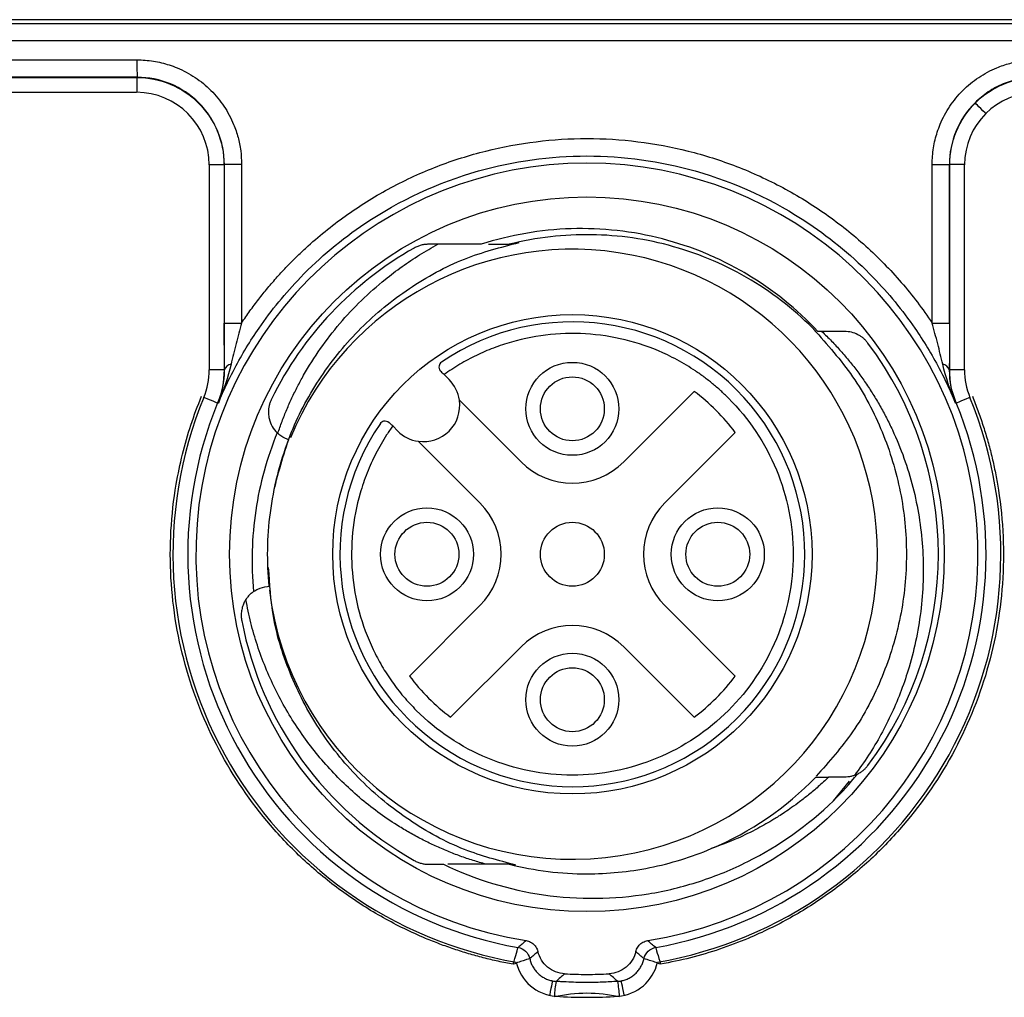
# Model space of a CAD drawing. Header units: millimetres. Extents: x 10 to 272, y 8 to 208.
# Tile 67 of 75: x 169 to 178, y 93 to 101. Entities that reach past the tile are written whole.
import ezdxf

# ---------------------------------------------------------------- set-up
doc = ezdxf.new("R2010")
doc.units = ezdxf.units.MM

msp = doc.modelspace()

# ---------------------------------------------------------------- linework, layer by layer
at = {"color": 7, "linetype": 'Continuous', "lineweight": 25}
for p, q in [((186.5943, 101.1319), (161.8443, 101.1319)), ((164.9256, 100.6344), (170.347, 100.6344)), ((170.347, 100.6344), (170.3489, 100.6363)), ((170.347, 100.6344), (170.347, 100.5069)), ((162.3443, 100.5069), (170.3443, 100.5069)), ((170.9693, 99.8845), (171.0968, 99.8845)), ((170.9693, 99.8819), (170.9693, 98.119)), ((171.0989, 99.8866), (171.0968, 99.8845)), ((171.0968, 99.8845), (171.0968, 98.1185)), ((171.0989, 99.8866), (171.0989, 98.5218)), ((171.2475, 99.8866), (171.0989, 99.8866)), ((171.2475, 99.8866), (171.2475, 98.5218)), ((177.191, 98.5218), (177.191, 99.8866)), ((177.191, 99.8866), (177.3396, 99.8866)), ((177.3396, 98.5218), (177.3396, 99.8866)), ((177.3417, 99.8845), (177.3396, 99.8866)), ((177.3417, 98.1185), (177.3417, 99.8845)), ((177.4693, 99.8845), (177.3417, 99.8845)), ((177.4693, 98.119), (177.4693, 99.8819)), ((173.3729, 99.1994), (173.5507, 99.1994)), ((171.0989, 98.5218), (171.2475, 98.5218)), ((177.191, 98.5218), (177.3396, 98.5218)), ((171.0968, 98.1185), (170.9693, 98.1185)), ((171.0968, 98.1185), (171.1004, 98.1178)), ((173.0338, 98.0343), (172.9902, 98.0779)), ((177.3381, 98.1178), (177.3417, 98.1185)), ((177.4693, 98.1185), (177.3417, 98.1185)), ((174.5364, 97.3272), (175.1424, 97.9332)), ((171.0479, 97.8325), (171.0409, 97.8342)), ((173.1222, 97.8575), (173.6525, 97.3272)), ((177.3977, 97.8342), (177.3906, 97.8325)), ((172.5483, 97.6359), (172.5918, 97.5923)), ((175.496, 97.5797), (174.8899, 96.9736)), ((171.6519, 97.5174), (171.6391, 97.5223)), ((173.299, 96.9736), (172.7686, 97.504)), ((171.4695, 96.255), (171.4831, 96.2563)), ((172.6929, 95.4837), (173.299, 96.0897)), ((174.8899, 96.0897), (175.496, 95.4837)), ((173.6525, 95.7362), (173.0465, 95.1302)), ((175.1424, 95.1302), (174.5364, 95.7362)), ((176.1905, 94.6144), (176.3005, 94.6144)), ((176.4374, 94.6144), (176.3005, 94.6144)), ((176.3406, 94.4105), (176.4792, 94.5794)), ((173.5507, 93.8644), (173.023, 93.8644))]:
    msp.add_line(p, q, dxfattribs=at)
at = {"color": 7, "linetype": 'Continuous', "lineweight": 25, "flags": 128}
for points in [[(177.6523, 100.3238), (177.647, 100.3291), (177.6274, 100.3487), (177.6093, 100.3669), (177.5933, 100.3828), (177.5801, 100.396), (177.5702, 100.406), (177.5638, 100.4123), (177.5613, 100.4148)], [(170.9228, 97.8825), (170.9289, 97.8801), (170.9546, 97.8695), (170.9784, 97.8598), (170.9994, 97.8512), (171.0166, 97.8441), (171.0296, 97.8388), (171.0378, 97.8354), (171.0409, 97.8342)], [(177.3977, 97.8342), (177.4008, 97.8354), (177.4089, 97.8388), (177.4219, 97.8441), (177.4392, 97.8512), (177.4601, 97.8598), (177.4839, 97.8695), (177.5097, 97.8801), (177.5157, 97.8825)], [(173.9229, 92.8607), (173.9222, 92.8574), (173.9205, 92.8487), (173.9177, 92.835), (173.9141, 92.8167), (173.9097, 92.7945), (173.9046, 92.7693), (173.8992, 92.742), (173.8981, 92.7365)], [(174.5405, 92.7365), (174.5394, 92.742), (174.5339, 92.7693), (174.5289, 92.7945), (174.5245, 92.8167), (174.5208, 92.835), (174.5181, 92.8487), (174.5163, 92.8574), (174.5157, 92.8607)]]:
    msp.add_lwpolyline(points, dxfattribs=at)
at = {"color": 7, "linetype": 'Continuous', "lineweight": 25}
for centre, radius in [((174.2193, 96.5319), 3.075), ((174.0944, 96.5317), 2.0625), ((174.0944, 97.7833), 0.4), ((174.0944, 97.7833), 0.275), ((172.8429, 96.5317), 0.4), ((175.346, 96.5317), 0.4), ((172.8429, 96.5317), 0.275), ((174.0944, 96.5317), 0.275), ((175.346, 96.5317), 0.275), ((174.0944, 95.2801), 0.4), ((174.0944, 95.2801), 0.275)]:
    msp.add_circle(centre, radius, dxfattribs=at)
for centre, radius, start, end in [((173.6251, 100.7504), 3.2783, 179.37182, 181.99347), ((170.3443, 99.8819), 0.625, 0, 90), ((178.0943, 99.8819), 0.625, 90, 180), ((174.2193, 96.5319), 3.3653, 278.94337, 261.05663), ((174.2193, 96.5319), 3.025, 119.40498, 153.83121), ((174.0944, 96.5317), 2.625, 0, 157.57179), ((174.0944, 96.5317), 2, 145.71346, 124.28654), ((174.2193, 96.5319), 3.025, 323.06555, 36.93445), ((171.1681, 98.0975), 0.0707, 99.21692, 163.29867), ((177.2704, 98.0975), 0.0707, 16.70133, 80.78308), ((170.3443, 98.119), 0.625, 337.72651, 0), ((178.0943, 98.119), 0.625, 180, 202.27349), ((172.8128, 97.8133), 0.3125, 8.1301, 45), ((174.2193, 96.5319), 3.5624, 157.72651, 260.18465), ((174.2193, 96.5319), 3.5624, 279.81535, 22.27349), ((174.0944, 96.5317), 1.75, 36.78679, 53.21321), ((174.2193, 96.5319), 3.4349, 157.71927, 260.07375), ((172.8128, 97.8133), 0.3125, 261.8699, 8.1301), ((174.2193, 96.5319), 3.4349, 279.92625, 22.28073), ((172.8128, 97.8133), 0.3125, 225, 261.8699), ((174.0944, 97.7691), 0.625, 225, 315), ((172.857, 96.5317), 0.625, 315, 45), ((175.3319, 96.5317), 0.625, 135, 225), ((174.0944, 96.5317), 2.625, 186.77751, 0), ((174.2193, 96.5319), 3.025, 190.91879, 240.59502), ((174.0944, 95.2942), 0.625, 45, 135), ((174.0944, 96.5317), 1.75, 216.78679, 233.21321), ((174.0944, 96.5317), 1.75, 306.78679, 323.21321), ((174.2193, 96.5319), 2.75, 292.91226, 315.7914), ((174.2193, 96.5319), 3, 315, 320.90147), ((173.978, 93.1029), 0.375, 192.52562, 265.97587), ((174.4605, 93.1029), 0.375, 274.02413, 347.47438), ((174.8226, 92.6924), 0.8842, 169.30046, 177.5683), ((173.616, 92.6924), 0.8842, 2.4317, 10.69954), ((174.2193, 96.5319), 3.8124, 265.97587, 274.02413)]:
    msp.add_arc(centre, radius, start, end, dxfattribs=at)
for points, knots in [([(161.8728, 101.1032), (162.306, 101.1029), (163.1723, 101.1023), (164.472, 101.1016), (165.7716, 101.101), (167.0713, 101.1004), (168.3709, 101.1), (169.6705, 101.0996), (170.9702, 101.0993), (172.2698, 101.0992), (173.5695, 101.0991), (174.8691, 101.0991), (176.1687, 101.0992), (177.4684, 101.0993), (178.768, 101.0996), (180.0676, 101.1), (181.3673, 101.1004), (182.6669, 101.101), (183.9666, 101.1016), (185.2662, 101.1023), (186.1325, 101.1029), (186.5657, 101.1032)], [0, 0, 0, 0, 0.052653, 0.105299, 0.157939, 0.210573, 0.263202, 0.315828, 0.368451, 0.421071, 0.473691, 0.526309, 0.578929, 0.631549, 0.684172, 0.736798, 0.789427, 0.842061, 0.894701, 0.947347, 1, 1, 1, 1]), ([(170.3471, 100.7863), (170.3709, 100.7858), (170.4182, 100.7848), (170.4886, 100.7762), (170.5578, 100.7625), (170.626, 100.7432), (170.7255, 100.7064), (170.8511, 100.6397), (170.9879, 100.5268), (171.1009, 100.39), (171.175, 100.2505), (171.2193, 100.1204), (171.2432, 100.0046), (171.2461, 99.9261), (171.2475, 99.8866)], [0, 0, 0, 0, 0.050492, 0.100501, 0.150339, 0.200322, 0.25076, 0.375466, 0.500286, 0.625029, 0.749921, 0.833397, 0.916273, 1, 1, 1, 1]), ([(177.191, 99.8866), (177.1915, 99.9104), (177.1926, 99.9578), (177.2012, 100.0281), (177.2149, 100.0974), (177.2343, 100.1655), (177.2712, 100.265), (177.338, 100.3905), (177.4511, 100.5272), (177.588, 100.64), (177.7276, 100.7141), (177.8577, 100.7582), (177.9735, 100.782), (178.052, 100.7849), (178.0915, 100.7863)], [0, 0, 0, 0, 0.050501, 0.100514, 0.150351, 0.200328, 0.250757, 0.375435, 0.500282, 0.625025, 0.749919, 0.833431, 0.916309, 1, 1, 1, 1]), ([(170.347, 100.6344), (170.4451, 100.6344), (170.5432, 100.6149), (170.7246, 100.5398), (170.8078, 100.4842), (170.9466, 100.3454), (171.0022, 100.2622), (171.0773, 100.0808), (171.0968, 99.9827), (171.0968, 99.8845)], [0, 0, 0, 0, 0.25, 0.25, 0.5, 0.5, 0.75, 0.75, 1, 1, 1, 1]), ([(171.0989, 99.8866), (171.0989, 99.9847), (171.0795, 100.0829), (171.023, 100.219), (171, 100.2621), (170.9457, 100.3436), (170.914, 100.3821), (170.8103, 100.4859), (170.7267, 100.5417), (170.5463, 100.6165), (170.4475, 100.6364), (170.3489, 100.6363)], [0, 0, 0, 0, 0.25, 0.25, 0.375, 0.375, 0.5, 0.5, 0.75, 0.75, 1, 1, 1, 1]), ([(178.0897, 100.6363), (177.9916, 100.6364), (177.8934, 100.6169), (177.7573, 100.5606), (177.7142, 100.5376), (177.6327, 100.4833), (177.5941, 100.4516), (177.4903, 100.348), (177.4344, 100.2644), (177.3595, 100.0841), (177.3396, 99.9853), (177.3396, 99.8866)], [0, 0, 0, 0, 0.25, 0.25, 0.375, 0.375, 0.5, 0.5, 0.75, 0.75, 1, 1, 1, 1]), ([(171.2475, 98.5218), (171.2713, 98.5565), (171.3186, 98.6258), (171.3941, 98.7263), (171.4727, 98.8241), (171.5547, 98.919), (171.64, 99.011), (171.7287, 99.1), (171.8962, 99.2569), (172.1572, 99.4657), (172.5305, 99.6952), (172.9291, 99.8781), (173.4873, 100.0548), (174.2199, 100.1456), (174.9525, 100.0545), (175.5106, 99.8777), (175.9095, 99.6945), (176.2829, 99.4647), (176.5681, 99.2361), (176.7786, 99.0337), (176.9269, 98.8722), (177.0657, 98.7022), (177.1492, 98.582), (177.191, 98.5218)], [0, 0, 0, 0, 0.017982, 0.035907, 0.053797, 0.071675, 0.089561, 0.10748, 0.125452, 0.18777, 0.250114, 0.312548, 0.375007, 0.500156, 0.625106, 0.687621, 0.750164, 0.812484, 0.874836, 0.906168, 0.937394, 0.968632, 1, 1, 1, 1]), ([(171.0479, 97.8325), (171.059, 97.859), (171.1017, 97.9608), (171.209, 98.1817), (171.4189, 98.5284), (171.7776, 98.9661), (172.3856, 99.4753), (173.2296, 99.866), (174.2191, 100.0027), (175.2083, 99.8661), (176.0526, 99.4755), (176.6611, 98.966), (177.0203, 98.5275), (177.2302, 98.1805), (177.3372, 97.96), (177.3797, 97.8586), (177.3906, 97.8325)], [0, 0, 0, 0, 0.010647, 0.041007, 0.091062, 0.160786, 0.250139, 0.383464, 0.5, 0.616466, 0.749714, 0.839264, 0.909101, 0.959187, 0.989492, 1, 1, 1, 1]), ([(176.2064, 98.4494), (176.0255, 98.6435), (175.8215, 98.8076), (175.4818, 99.0099), (175.3627, 99.0697), (175.1205, 99.1706), (174.9965, 99.2123), (174.6154, 99.3111), (174.3472, 99.341), (173.8203, 99.3246), (173.5622, 99.2804), (173.3095, 99.1994)], [0, 0, 0, 0, 0.25, 0.25, 0.375, 0.375, 0.5, 0.5, 0.75, 0.75, 1, 1, 1, 1]), ([(176.1905, 98.4494), (176.1088, 98.5334), (176.0215, 98.6124), (175.8347, 98.7606), (175.7356, 98.8292), (175.4246, 99.0154), (175.1986, 99.113), (174.7324, 99.2444), (174.4925, 99.2783), (174.141, 99.2832), (174.0233, 99.2775), (173.7865, 99.2502), (173.668, 99.2287), (173.5507, 99.1994)], [0, 0, 0, 0, 0.125, 0.125, 0.25, 0.25, 0.5, 0.5, 0.75, 0.75, 0.875, 0.875, 1, 1, 1, 1]), ([(171.5243, 97.0756), (171.5689, 97.2476), (171.6586, 97.5943), (171.9193, 98.0692), (172.2618, 98.4894), (172.6821, 98.8316), (173.1446, 99.0868), (173.4778, 99.1736), (173.6366, 99.215)], [0, 0, 0, 0, 0.167222, 0.336813, 0.506403, 0.675994, 0.845584, 1, 1, 1, 1]), ([(171.559, 97.5721), (171.571, 97.6067), (171.595, 97.6757), (171.6359, 97.7774), (171.6804, 97.8774), (171.7289, 97.9757), (171.8067, 98.1196), (171.923, 98.3041), (172.0896, 98.5196), (172.2763, 98.719), (172.4582, 98.8803), (172.6275, 99.0087), (172.7786, 99.11), (172.8841, 99.1695), (172.937, 99.1994)], [0, 0, 0, 0, 0.050285, 0.10045, 0.150568, 0.200714, 0.25096, 0.3754, 0.499972, 0.624707, 0.750268, 0.833482, 0.916622, 1, 1, 1, 1]), ([(172.8568, 99.1994), (172.8461, 99.199), (172.8253, 99.1983), (172.7936, 99.192), (172.7628, 99.182), (172.7437, 99.1721), (172.7341, 99.1672)], [0, 0, 0, 0, 0.262272, 0.512395, 0.756218, 1, 1, 1, 1]), ([(171.1004, 98.1178), (171.1003, 98.133), (171.1001, 98.1639), (171.0998, 98.2124), (171.0995, 98.2631), (171.0992, 98.3315), (171.099, 98.4179), (171.0989, 98.4871), (171.0989, 98.5218)], [0, 0, 0, 0, 0.120316, 0.243695, 0.370584, 0.501389, 0.749619, 1, 1, 1, 1]), ([(171.2475, 98.5218), (171.2314, 98.4629), (171.2157, 98.4037), (171.1852, 98.2848), (171.1704, 98.2247), (171.1568, 98.1672)], [0, 0, 0, 0, 0.5, 0.5, 1, 1, 1, 1]), ([(176.1701, 98.4688), (176.2879, 98.3367), (176.5256, 98.0701), (176.7754, 97.5901), (176.9341, 97.072), (176.9869, 96.5319), (176.9341, 95.9916), (176.7752, 95.4738), (176.5318, 95.0039), (176.3024, 94.7459), (176.1928, 94.6226)], [0, 0, 0, 0, 0.124313, 0.250944, 0.377576, 0.504207, 0.630838, 0.757469, 0.884101, 1, 1, 1, 1]), ([(177.2818, 98.1672), (177.2682, 98.2248), (177.2536, 98.2838), (177.2231, 98.4028), (177.2071, 98.4631), (177.191, 98.5218)], [0, 0, 0, 0, 0.5, 0.5, 1, 1, 1, 1]), ([(177.3396, 98.5218), (177.3396, 98.4987), (177.3396, 98.4524), (177.3395, 98.3831), (177.3392, 98.3026), (177.3388, 98.2127), (177.3384, 98.1489), (177.3381, 98.1178)], [0, 0, 0, 0, 0.166982, 0.333837, 0.50132, 0.756384, 1, 1, 1, 1]), ([(175.438, 97.8752), (175.4158, 97.8968), (175.3715, 97.9399), (175.3014, 98.0002), (175.2289, 98.057), (175.1537, 98.1101), (175.076, 98.1595), (174.9957, 98.2053), (174.8384, 98.285), (174.5929, 98.3765), (174.2522, 98.4353), (173.9063, 98.4334), (173.6264, 98.379), (173.4152, 98.3088), (173.267, 98.2447), (173.1243, 98.1688), (173.035, 98.1082), (172.9902, 98.0779)], [0, 0, 0, 0, 0.034818, 0.069427, 0.103908, 0.138344, 0.172818, 0.207411, 0.242206, 0.371067, 0.500025, 0.628885, 0.757843, 0.81855, 0.87885, 0.939186, 1, 1, 1, 1]), ([(176.2418, 98.4494), (176.2697, 98.4219), (176.3254, 98.3672), (176.4045, 98.2811), (176.4799, 98.1925), (176.5513, 98.101), (176.6187, 98.0067), (176.6823, 97.9096), (176.7419, 97.8097), (176.7976, 97.707), (176.8705, 97.5585), (176.9521, 97.3604), (177.0287, 97.11), (177.082, 96.8541), (177.1114, 96.5947), (177.1173, 96.3327), (177.0996, 96.0712), (177.059, 95.8123), (176.9996, 95.5751), (176.9273, 95.3599), (176.8467, 95.1666), (176.7524, 94.9801), (176.6455, 94.7998), (176.5635, 94.6863), (176.5224, 94.6293)], [0, 0, 0, 0, 0.028051, 0.055934, 0.083697, 0.111386, 0.139049, 0.166734, 0.194488, 0.222359, 0.250393, 0.312963, 0.375601, 0.437728, 0.499925, 0.562392, 0.625174, 0.687475, 0.749841, 0.800095, 0.849982, 0.899757, 0.949678, 1, 1, 1, 1]), ([(176.6372, 98.3496), (176.6314, 98.3569), (176.6196, 98.3715), (176.599, 98.3907), (176.5764, 98.4076), (176.5422, 98.4276), (176.4944, 98.4458), (176.4568, 98.4482), (176.4374, 98.4494)], [0, 0, 0, 0, 0.110639, 0.221825, 0.335774, 0.454553, 0.718016, 1, 1, 1, 1]), ([(172.9678, 98.1841), (172.9576, 98.1772), (172.9497, 98.1664), (172.9442, 98.1392), (172.9467, 98.1213), (172.9606, 98.1075)], [0, 0, 0, 0, 0.5, 0.5, 1, 1, 1, 1]), ([(173.5852, 93.0035), (173.542, 93.0118), (173.4559, 93.0282), (173.328, 93.0588), (173.2015, 93.0936), (173.0764, 93.1332), (172.9526, 93.1774), (172.7461, 93.2597), (172.4638, 93.3973), (172.1225, 93.6149), (171.8074, 93.8693), (171.4335, 94.2486), (171.0513, 94.7927), (170.7975, 95.4072), (170.6781, 95.9263), (170.6326, 96.3286), (170.6324, 96.7335), (170.6726, 97.089), (170.7361, 97.3924), (170.8075, 97.6456), (170.8705, 97.8091), (170.9021, 97.891)], [0, 0, 0, 0, 0.0206394, 0.0412209, 0.0617722, 0.082321, 0.1028951, 0.1235221, 0.1868038, 0.2501264, 0.3134082, 0.3767308, 0.5000102, 0.6232897, 0.6865714, 0.749894, 0.8131758, 0.8764984, 0.9176747, 0.9587678, 1, 1, 1, 1]), ([(175.438, 97.8752), (175.6139, 97.6994), (175.7547, 97.4886), (175.9451, 97.029), (175.9945, 96.7804), (175.9945, 96.283), (175.9451, 96.0343), (175.7547, 95.5748), (175.6139, 95.364), (175.2621, 95.0123), (175.0514, 94.8714), (174.5918, 94.6811), (174.3432, 94.6316), (173.8457, 94.6316), (173.5971, 94.6811), (173.1375, 94.8714), (172.9268, 95.0123), (172.7509, 95.1881)], [0, 0, 0, 0, 0.125, 0.125, 0.25, 0.25, 0.375, 0.375, 0.5, 0.5, 0.625, 0.625, 0.75, 0.75, 0.875, 0.875, 1, 1, 1, 1]), ([(177.5365, 97.891), (177.5527, 97.8502), (177.5851, 97.7687), (177.6279, 97.6444), (177.6664, 97.519), (177.7002, 97.3921), (177.7294, 97.264), (177.7708, 97.0456), (177.8062, 96.7336), (177.8059, 96.3288), (177.7605, 95.9264), (177.6411, 95.4073), (177.3873, 94.7927), (177.0051, 94.2487), (176.6312, 93.8693), (176.3162, 93.615), (175.9748, 93.3974), (175.6532, 93.2405), (175.3632, 93.1312), (175.1112, 93.0555), (174.9394, 93.0209), (174.8534, 93.0035)], [0, 0, 0, 0, 0.020639, 0.041221, 0.061772, 0.082321, 0.102895, 0.123522, 0.186804, 0.250126, 0.313408, 0.376731, 0.50001, 0.62329, 0.686571, 0.749894, 0.813176, 0.876498, 0.917675, 0.958768, 1, 1, 1, 1]), ([(171.5043, 97.8659), (171.5005, 97.8574), (171.4927, 97.8402), (171.4849, 97.813), (171.479, 97.7799), (171.4779, 97.7407), (171.4859, 97.6874), (171.5089, 97.6276), (171.5389, 97.5939), (171.5544, 97.5765)], [0, 0, 0, 0, 0.077746, 0.156139, 0.236719, 0.36559, 0.500966, 0.741597, 1, 1, 1, 1]), ([(172.5483, 97.6359), (172.5306, 97.6105), (172.4954, 97.5597), (172.4475, 97.4806), (172.4033, 97.3998), (172.3633, 97.3169), (172.3273, 97.2321), (172.2955, 97.1454), (172.2427, 96.9771), (172.1928, 96.7199), (172.1908, 96.3741), (172.2496, 96.0333), (172.3492, 95.7662), (172.4532, 95.5694), (172.5409, 95.4338), (172.6392, 95.3054), (172.7136, 95.2273), (172.7509, 95.1881)], [0, 0, 0, 0, 0.034818, 0.069426, 0.103908, 0.138343, 0.172817, 0.20741, 0.242205, 0.371064, 0.500022, 0.628882, 0.757841, 0.818548, 0.878849, 0.939186, 1, 1, 1, 1]), ([(172.442, 97.6583), (172.4489, 97.6685), (172.4597, 97.6764), (172.4869, 97.6819), (172.5048, 97.6794), (172.5187, 97.6655)], [0, 0, 0, 0, 0.5, 0.5, 1, 1, 1, 1]), ([(171.5544, 97.5765), (171.4651, 97.3602), (171.4037, 97.1375), (171.3522, 96.7937), (171.3419, 96.6769), (171.3357, 96.4437), (171.3396, 96.3271), (171.3506, 96.2107)], [0, 0, 0, 0, 0.5, 0.5, 0.75, 0.75, 1, 1, 1, 1]), ([(171.6391, 97.5223), (171.6139, 97.5332), (171.5844, 97.5459), (171.5627, 97.5699), (171.5596, 97.5734)], [0, 0, 0, 0, 0.854726, 1, 1, 1, 1]), ([(171.6519, 97.5174), (171.5739, 97.3141), (171.5205, 97.1019), (171.4648, 96.6776), (171.4618, 96.4684), (171.4831, 96.2563)], [0, 0, 0, 0, 0.5, 0.5, 1, 1, 1, 1]), ([(173.6085, 93.8572), (173.4593, 93.8963), (173.1357, 93.9811), (172.682, 94.2323), (172.2622, 94.5743), (171.9175, 94.9943), (171.6643, 95.4728), (171.509, 95.9545), (171.4893, 96.2757), (171.4806, 96.417)], [0, 0, 0, 0, 0.12888, 0.279437, 0.429994, 0.580552, 0.731109, 0.881666, 1, 1, 1, 1]), ([(171.3506, 96.2107), (171.3419, 96.2041), (171.325, 96.1912), (171.3024, 96.1675), (171.283, 96.141), (171.2662, 96.1102), (171.2531, 96.0752), (171.2455, 96.0365), (171.2434, 95.9973), (171.2472, 95.9716), (171.249, 95.9589)], [0, 0, 0, 0, 0.132358, 0.25854, 0.380167, 0.499054, 0.632957, 0.76129, 0.881965, 1, 1, 1, 1]), ([(171.3551, 96.2119), (171.3654, 96.219), (171.3999, 96.2428), (171.4408, 96.25), (171.4695, 96.255)], [0, 0, 0, 0, 0.300144, 1, 1, 1, 1]), ([(173.3522, 93.8644), (173.3147, 93.875), (173.2398, 93.8962), (173.1296, 93.9337), (173.0211, 93.9754), (172.9146, 94.0215), (172.81, 94.0721), (172.7074, 94.1271), (172.5249, 94.2348), (172.2738, 94.416), (171.9823, 94.6982), (171.7314, 95.0181), (171.5619, 95.3114), (171.4512, 95.5579), (171.3816, 95.7481), (171.3244, 95.9427), (171.2978, 96.0753), (171.2844, 96.1417)], [0, 0, 0, 0, 0.036042, 0.071927, 0.107717, 0.143472, 0.179255, 0.215128, 0.251153, 0.37521, 0.500432, 0.625214, 0.750075, 0.812658, 0.874972, 0.937318, 1, 1, 1, 1]), ([(176.5475, 94.6399), (176.5561, 94.6445), (176.5731, 94.6535), (176.5969, 94.6711), (176.6186, 94.691), (176.631, 94.7064), (176.6372, 94.7141)], [0, 0, 0, 0, 0.260477, 0.510587, 0.755328, 1, 1, 1, 1]), ([(176.3005, 94.6144), (176.2709, 94.5867), (176.2146, 94.5343), (176.1306, 94.4641), (176.0539, 94.4041), (175.9849, 94.3538), (175.9243, 94.3123), (175.873, 94.2789), (175.7971, 94.2317), (175.6796, 94.1649), (175.5013, 94.0771), (175.3646, 94.0265), (175.2899, 93.9988)], [0, 0, 0, 0, 0.101943, 0.193472, 0.275156, 0.346836, 0.408397, 0.459758, 0.500864, 0.633233, 0.799779, 1, 1, 1, 1]), ([(176.5475, 94.6399), (176.5387, 94.6359), (176.5211, 94.628), (176.4937, 94.6202), (176.4656, 94.6152), (176.4469, 94.6147), (176.4374, 94.6144)], [0, 0, 0, 0, 0.246645, 0.493494, 0.743622, 1, 1, 1, 1]), ([(172.9867, 93.8644), (173.2599, 93.7322), (173.5466, 93.6446), (173.9968, 93.5796), (174.1487, 93.5696), (174.451, 93.5729), (174.6006, 93.586), (174.8966, 93.6344), (175.0439, 93.6701), (175.3316, 93.7635), (175.4705, 93.8206), (175.8726, 94.0225), (176.1226, 94.1994), (176.3406, 94.4105)], [0, 0, 0, 0, 0.25, 0.25, 0.375, 0.375, 0.5, 0.5, 0.625, 0.625, 0.75, 0.75, 1, 1, 1, 1]), ([(174.2193, 93.7819), (174.3978, 93.7819), (174.5799, 93.7994), (174.9405, 93.8718), (175.1189, 93.9266), (175.2899, 93.9988)], [0, 0, 0, 0, 0.5, 0.5, 1, 1, 1, 1]), ([(172.7341, 93.8966), (172.7437, 93.8916), (172.7628, 93.8817), (172.7936, 93.8717), (172.8253, 93.8654), (172.8461, 93.8647), (172.8568, 93.8644)], [0, 0, 0, 0, 0.243789, 0.487615, 0.737735, 1, 1, 1, 1]), ([(173.5852, 93.0035), (173.5953, 93.0381), (173.6054, 93.073), (173.6213, 93.128), (173.6269, 93.1476), (173.6272, 93.1484)], [0, 0, 0, 0, 0.5, 0.5, 1, 1, 1, 1]), ([(173.6272, 93.1484), (173.65, 93.1444), (173.6737, 93.1331), (173.7104, 93.098), (173.7227, 93.0748), (173.7277, 93.0521)], [0, 0, 0, 0, 0.5, 0.5, 1, 1, 1, 1]), ([(173.6961, 93.2074), (173.7029, 93.2064), (173.7097, 93.2047), (173.7163, 93.2025), (173.7228, 93.2003), (173.7292, 93.1976), (173.7353, 93.1943), (173.7415, 93.1911), (173.7473, 93.1873), (173.7528, 93.1831), (173.7583, 93.1789), (173.7634, 93.1742), (173.7682, 93.1691), (173.7729, 93.1641), (173.7772, 93.1586), (173.781, 93.1528), (173.7849, 93.1469), (173.7884, 93.1405), (173.7912, 93.134), (173.7942, 93.1272), (173.7965, 93.1202), (173.7982, 93.113)], [0, 0, 0, 0, 0.0000415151, 0.0000415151, 0.0000415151, 0.0000830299, 0.0000830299, 0.0000830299, 0.0001245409, 0.0001245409, 0.0001245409, 0.0001660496, 0.0001660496, 0.0001660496, 0.0002075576, 0.0002075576, 0.0002075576, 0.0002504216, 0.0002504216, 0.0002504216, 0.0002946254, 0.0002946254, 0.0002946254, 0.0002946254]), ([(174.6403, 93.113), (174.6419, 93.1198), (174.6441, 93.1264), (174.6468, 93.1328), (174.6495, 93.1391), (174.6527, 93.1453), (174.6565, 93.1511), (174.6602, 93.157), (174.6644, 93.1625), (174.669, 93.1676), (174.6737, 93.1728), (174.6787, 93.1775), (174.6842, 93.1818), (174.6896, 93.1861), (174.6954, 93.19), (174.7014, 93.1934), (174.7077, 93.1968), (174.7143, 93.1997), (174.721, 93.2021), (174.728, 93.2045), (174.7352, 93.2063), (174.7424, 93.2074)], [0, 0, 0, 0, 0.0000415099, 0.0000415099, 0.0000415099, 0.0000830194, 0.0000830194, 0.0000830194, 0.0001245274, 0.0001245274, 0.0001245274, 0.0001660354, 0.0001660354, 0.0001660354, 0.0002075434, 0.0002075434, 0.0002075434, 0.0002504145, 0.0002504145, 0.0002504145, 0.0002946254, 0.0002946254, 0.0002946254, 0.0002946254]), ([(174.7109, 93.0521), (174.7159, 93.0748), (174.7282, 93.098), (174.7648, 93.1331), (174.7885, 93.1444), (174.8114, 93.1484)], [0, 0, 0, 0, 0.5, 0.5, 1, 1, 1, 1]), ([(174.8114, 93.1484), (174.8116, 93.1476), (174.8172, 93.128), (174.8332, 93.073), (174.8433, 93.0381), (174.8534, 93.0035)], [0, 0, 0, 0, 0.5, 0.5, 1, 1, 1, 1]), ([(173.7277, 93.0521), (173.7268, 93.0519), (173.7074, 93.0462), (173.6531, 93.0284), (173.6188, 93.0164), (173.5852, 93.0035)], [0, 0, 0, 0, 0.5, 0.5, 1, 1, 1, 1]), ([(173.7277, 93.0521), (173.7306, 93.041), (173.7365, 93.0185), (173.7515, 92.9861), (173.7711, 92.9553), (173.7954, 92.9274), (173.8237, 92.9033), (173.8551, 92.8839), (173.8883, 92.8691), (173.9115, 92.8635), (173.9229, 92.8607)], [0, 0, 0, 0, 0.118932, 0.242074, 0.368346, 0.49648, 0.62509, 0.75276, 0.878133, 1, 1, 1, 1]), ([(174.0281, 92.9216), (173.9746, 92.9244), (173.9224, 92.9449), (173.8401, 93.0135), (173.8107, 93.0609), (173.7982, 93.113)], [0, 0, 0, 0, 0.5, 0.5, 1, 1, 1, 1]), ([(174.6403, 93.113), (174.6278, 93.0609), (174.5982, 93.0133), (174.5159, 92.9448), (174.464, 92.9244), (174.4104, 92.9216)], [0, 0, 0, 0, 0.5, 0.5, 1, 1, 1, 1]), ([(174.5157, 92.8607), (174.5271, 92.8635), (174.5503, 92.8691), (174.5835, 92.8839), (174.6148, 92.9033), (174.6431, 92.9274), (174.6675, 92.9553), (174.6871, 92.9861), (174.702, 93.0185), (174.708, 93.041), (174.7109, 93.0521)], [0, 0, 0, 0, 0.121867, 0.24724, 0.37491, 0.50352, 0.631654, 0.757926, 0.881068, 1, 1, 1, 1]), ([(174.8534, 93.0035), (174.8197, 93.0164), (174.7855, 93.0284), (174.7311, 93.0462), (174.7117, 93.0519), (174.7109, 93.0521)], [0, 0, 0, 0, 0.5, 0.5, 1, 1, 1, 1]), ([(174.2193, 92.8468), (174.1995, 92.8469), (174.1552, 92.8471), (174.0809, 92.8492), (174.0122, 92.8525), (173.968, 92.8556), (173.9538, 92.8565)], [0, 0, 0, 0, 0.222873, 0.49996, 0.839087, 1, 1, 1, 1]), ([(174.4848, 92.8565), (174.4627, 92.855), (174.4185, 92.852), (174.3505, 92.849), (174.2841, 92.8471), (174.2397, 92.8469), (174.2193, 92.8468)], [0, 0, 0, 0, 0.249944, 0.500015, 0.769347, 1, 1, 1, 1]), ([(173.9388, 92.725), (174.0309, 92.7462), (174.1252, 92.7569), (174.3143, 92.7568), (174.4076, 92.7462), (174.4997, 92.725)], [0, 0, 0, 0, 0.5, 0.5, 1, 1, 1, 1])]:
    msp.add_open_spline(points, degree=3, knots=knots, dxfattribs=at)
for points in [[(186.5714, 100.9532), (178.3406, 100.9477), (170.0979, 100.9477), (161.8671, 100.9532)], [(164.9213, 100.7844), (166.7296, 100.785), (168.5382, 100.7857), (170.3471, 100.7863)], [(170.3489, 100.6363), (168.5409, 100.636), (166.733, 100.6353), (164.9256, 100.6344)], [(177.5613, 100.4148), (177.701, 100.5544), (177.8941, 100.6344), (178.0916, 100.6344)], [(177.3417, 99.8845), (177.3417, 100.0821), (177.4217, 100.2751), (177.5613, 100.4148)], [(173.3095, 99.1994), (173.155, 99.1994), (173.0045, 99.1994), (172.8568, 99.1994)], [(176.4374, 98.4494), (176.361, 98.4494), (176.2841, 98.4494), (176.2064, 98.4494)], [(171.1568, 98.1672), (171.1303, 98.0553), (171.0927, 97.9433), (171.0479, 97.8325)], [(177.3906, 97.8325), (177.3459, 97.9433), (177.3082, 98.0553), (177.2818, 98.1672)], [(171.0968, 98.1185), (171.0968, 98.0201), (171.0779, 97.9246), (171.0409, 97.8342)], [(171.0479, 97.8325), (171.0828, 97.921), (171.1014, 98.0154), (171.1004, 98.1178)], [(172.9902, 98.0779), (172.98, 98.0881), (172.9699, 98.0981), (172.9606, 98.1075)], [(177.3381, 98.1178), (177.3371, 98.0154), (177.3557, 97.921), (177.3906, 97.8325)], [(177.3977, 97.8342), (177.3604, 97.9253), (177.3417, 98.0207), (177.3417, 98.1185)], [(172.5483, 97.6359), (172.538, 97.6462), (172.528, 97.6562), (172.5187, 97.6655)], [(172.8568, 93.8644), (172.8998, 93.8644), (172.9431, 93.8644), (172.9867, 93.8644)], [(173.5507, 93.8644), (173.7722, 93.8089), (173.9985, 93.7819), (174.2193, 93.7819)], [(173.6961, 93.2074), (173.6735, 93.1875), (173.6505, 93.1678), (173.6272, 93.1484)], [(174.8114, 93.1484), (174.788, 93.1678), (174.7651, 93.1875), (174.7424, 93.2074)], [(173.7982, 93.113), (173.7747, 93.0925), (173.7512, 93.0723), (173.7277, 93.0521)], [(174.7109, 93.0521), (174.6874, 93.0723), (174.6639, 93.0925), (174.6403, 93.113)], [(174.0281, 92.9216), (174.0033, 92.8997), (173.9785, 92.878), (173.9538, 92.8565)], [(174.0281, 92.9216), (174.0918, 92.9182), (174.1555, 92.9165), (174.2193, 92.9165)], [(174.2193, 92.9165), (174.283, 92.9165), (174.3468, 92.9182), (174.4104, 92.9216)], [(174.4848, 92.8565), (174.46, 92.878), (174.4352, 92.8997), (174.4104, 92.9216)], [(173.9229, 92.8607), (173.9333, 92.8587), (173.9436, 92.8573), (173.9538, 92.8565)], [(174.4848, 92.8565), (174.4949, 92.8573), (174.5052, 92.8587), (174.5157, 92.8607)]]:
    msp.add_open_spline(points, degree=3, dxfattribs=at)

doc.saveas('drawing.dxf')
